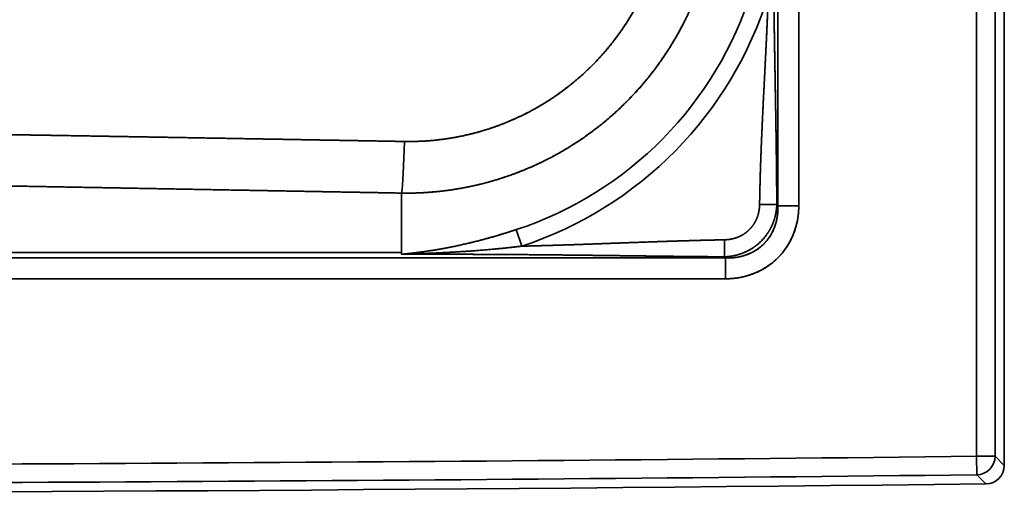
# Model space of a CAD drawing. Extents: x 261 to 1910, y 448 to 1974.
# Tile 11 of 21: x 900 to 1166, y 536 to 664. Entities that reach past the tile are written whole.
import ezdxf

# ---------------------------------------------------------------- set-up
doc = ezdxf.new("R2010")
doc.units = 0
doc.layers.get('0').update_dxf_attribs({"lineweight": 13})

# ---------------------------------------------------------------- blocks, each defined once
blk = doc.blocks.new('BLOCK17')
at = {"color": 7, "lineweight": 35}
for p, q in [((391.56, 399.94), (391.56, 72.53)), ((391.56, 399.94), (391.56, 72.53)), ((397.2, 399.94), (397.2, 72.53)), ((397.2, 72.53), (397.2, 399.94)), ((445.13, 4.87), (445.13, 399.94)), ((445.13, 399.94), (445.13, 4.87)), ((450.13, 4.87), (450.13, 399.94)), ((450.13, 4.87), (450.13, 399.94)), ((452.62, 2.41), (452.62, 399.94)), ((290.09, 59.91), (0, 59.91)), ((0, 59.91), (290.09, 59.91)), ((377.47, 58.44), (0, 58.44)), ((377.47, 58.44), (0, 58.44)), ((0, 52.8), (377.47, 52.8)), ((377.47, 52.8), (0, 52.8))]:
    blk.add_line(p, q, dxfattribs=at)
at = {"color": 7, "lineweight": 35, "ltscale": 0.400604}
blk.add_line((290.09, 75.94), (290.09, 59.91), dxfattribs=at)
blk.add_line((290.09, 75.94), (290.09, 59.91), dxfattribs=at)
at = {"color": 7, "lineweight": 35, "ltscale": 0.115957}
blk.add_line((391.27, 72.83), (386.63, 72.83), dxfattribs=at)
blk.add_line((391.27, 72.83), (386.63, 72.83), dxfattribs=at)
at = {"color": 7, "lineweight": 35, "ltscale": 0.010351}
for p, q in [((391.56, 72.53), (391.27, 72.83)), ((391.27, 72.83), (391.56, 72.53))]:
    blk.add_line(p, q, dxfattribs=at)
at = {"color": 7, "lineweight": 35, "ltscale": 0.140954}
for p, q in [((397.2, 72.53), (391.56, 72.53)), ((391.56, 72.53), (397.2, 72.53)), ((377.47, 58.44), (377.47, 52.8)), ((377.47, 58.44), (377.47, 52.8))]:
    blk.add_line(p, q, dxfattribs=at)
at = {"color": 7, "lineweight": 35, "ltscale": 0.117461}
blk.add_line((322.48, 61.61), (321.01, 66.07), dxfattribs=at)
blk.add_line((322.48, 61.61), (321.01, 66.07), dxfattribs=at)
at = {"color": 7, "lineweight": 35, "ltscale": 0.114678}
blk.add_line((377.16, 58.74), (377.16, 63.33), dxfattribs=at)
blk.add_line((377.16, 58.74), (377.16, 63.33), dxfattribs=at)
at = {"color": 7, "lineweight": 35, "ltscale": 0.011974}
for p, q in [((290.09, 59.91), (290.09, 59.43)), ((290.09, 59.43), (290.09, 59.91))]:
    blk.add_line(p, q, dxfattribs=at)
at = {"color": 7, "lineweight": 35, "ltscale": 0.010812}
blk.add_line((377.16, 58.74), (377.47, 58.44), dxfattribs=at)
blk.add_line((377.16, 58.74), (377.47, 58.44), dxfattribs=at)
at = {"color": 7, "lineweight": 35, "ltscale": 0.124957}
for p, q in [((450.13, 4.87), (445.13, 4.87)), ((445.13, 4.87), (445.19, -0.13)), ((450.13, 4.87), (445.13, 4.87)), ((445.13, 4.87), (445.19, -0.13))]:
    blk.add_line(p, q, dxfattribs=at)
at = {"color": 7, "lineweight": 35, "ltscale": 0.087581}
for p, q in [((450.13, 4.87), (452.62, 2.41)), ((452.62, 2.41), (450.13, 4.87))]:
    blk.add_line(p, q, dxfattribs=at)
at = {"color": 7, "lineweight": 35, "ltscale": 0.087587}
blk.add_line((447.68, -2.59), (445.19, -0.13), dxfattribs=at)
blk.add_line((447.68, -2.59), (445.19, -0.13), dxfattribs=at)
at = {"color": 7, "lineweight": 35}
for centre, radius, start, end in [((290.09, 159.91), 98.81, 288.2399, 342.8106), ((290.09, 159.91), 98.81, 288.24, 342.8106), ((290.09, 159.91), 103.51, 288.2399, 342.8107), ((290.09, 159.91), 103.51, 288.24, 342.8105), ((0, 39627.02), 39624.65, 269.999999, 270.643653), ((0, 39627.29), 39624.92, 270.000001, 270.64365), ((445.13, 4.88), 5, 270.6911, 359.9526), ((445.13, 4.88), 5, 270.6911, 359.9525), ((447.62, 2.41), 5, 270.6386, 0.0086), ((0, 39627.19), 39632.31, 269.352787, 270.647213), ((0, 39627.3), 39629.92, 270.000001, 270.64365), ((0, 39627.34), 39629.96, 270.000001, 270.64365)]:
    blk.add_arc(centre, radius, start, end, dxfattribs=at)
for centre, major_axis, ratio, start_param, end_param in [((290.09, 90.03), (-0.27, -15), 0.050119, 0.349525, 1.56117), ((290.09, 90.03), (-0.27, -15), 0.050119, 0.349525, 1.561169), ((374.85, 75.15), (12.93, -12.93), 0.820392, 5.556412, 7.009958), ((374.85, 75.15), (16.7, -16.7), 0.889125, 5.556411, 7.009956)]:
    blk.add_ellipse(centre, major_axis=major_axis, ratio=ratio, start_param=start_param, end_param=end_param, dxfattribs=at)
for points, knots in [([(375.27, 159.91), (375.27, 154.81), (374.88, 149.7), (374.1, 144.65), (371.93, 135.27), (368.48, 126.39), (366.59, 122.33), (361.81, 113.65), (355.91, 105.87), (352.35, 101.88), (345.23, 95.07), (337.36, 89.46), (333.58, 87.13), (327.29, 83.81), (320.76, 81.19), (318.25, 80.29), (314, 78.97), (309.7, 77.93), (307.96, 77.56), (305.33, 77.07), (302.7, 76.69), (301.81, 76.57), (300.04, 76.37), (298.27, 76.2), (297.38, 76.14), (295.38, 76.01), (293.39, 75.94), (292.29, 75.92), (291.19, 75.92), (290.09, 75.94)], [0, 0, 0, 0, 0, 0, 32.710436, 32.710436, 32.710436, 61.92705, 61.92705, 61.92705, 97.898019, 97.898019, 97.898019, 128.895572, 128.895572, 128.895572, 147.967242, 147.967242, 147.967242, 160.862941, 160.862941, 160.862941, 167.35963, 167.35963, 167.35963, 173.885457, 173.885457, 173.885457, 181.973545, 181.973545, 181.973545, 181.973545, 181.973545, 181.973545]), ([(375.27, 159.91), (375.27, 152.98), (374.55, 146.06), (373.13, 139.28), (368.78, 125.7), (361.88, 113.58), (357.7, 107.78), (346.78, 95.57), (333.69, 86.57), (325.72, 82.55), (313.76, 78.33), (301.53, 76.41), (297.71, 76.04), (293.89, 75.88), (290.09, 75.94)], [0, 0, 0, 0, 0, 0, 49.245371, 49.245371, 49.245371, 102.361243, 102.361243, 102.361243, 173.303104, 173.303104, 173.303104, 205.387156, 205.387156, 205.387156, 205.387156, 205.387156, 205.387156]), ([(290.84, 89.87), (297.27, 89.76), (303.75, 90.39), (310.18, 91.78), (322.45, 95.99), (333.69, 103.1), (338.82, 107.25), (347.2, 115.85), (353.69, 126.26), (356.14, 131.19), (359.39, 139.8), (361.21, 148.89), (361.69, 152.55), (361.94, 156.24), (361.94, 159.93)], [0, 0, 0, 0, 0, 0, 47.394878, 47.394878, 47.394878, 92.464869, 92.464869, 92.464869, 128.370805, 128.370805, 128.370805, 152.018344, 152.018344, 152.018344, 152.018344, 152.018344, 152.018344]), ([(361.94, 159.93), (361.94, 155.26), (361.55, 150.59), (360.77, 145.98), (358.59, 137.45), (355.18, 129.47), (353.3, 125.85), (349.02, 118.85), (343.87, 112.66), (341.06, 109.75), (334.35, 103.71), (326.93, 98.92), (322.64, 96.66), (315.93, 93.82), (309.04, 91.9), (306.68, 91.35), (303.5, 90.75), (300.31, 90.34), (299.5, 90.25), (297.28, 90.03), (295.06, 89.91), (293.65, 89.86), (292.25, 89.85), (290.84, 89.87)], [0, 0, 0, 0, 0, 0, 32.342648, 32.342648, 32.342648, 61.382482, 61.382482, 61.382482, 91.363738, 91.363738, 91.363738, 128.96598, 128.96598, 128.96598, 148.436107, 148.436107, 148.436107, 155.010783, 155.010783, 155.010783, 166.519309, 166.519309, 166.519309, 166.519309, 166.519309, 166.519309]), ([(391.27, 72.83), (391.27, 73.51), (391.26, 74.19), (391.26, 74.87), (391.25, 76.25), (391.24, 77.63), (391.23, 78.29), (391.2, 82.22), (391.15, 86.2), (391.11, 89.39), (391.01, 96.15), (390.89, 102.98), (390.83, 106.31), (390.71, 113.34), (390.59, 120.42), (390.54, 123.97), (390.44, 131.59), (390.37, 139.24), (390.35, 143.26), (390.34, 147.69), (390.33, 152.13), (390.33, 153.01), (390.33, 154.28), (390.33, 155.54), (390.33, 156.4), (390.33, 157.63), (390.33, 158.88), (390.33, 159.22), (390.33, 159.57), (390.33, 159.91)], [0, 0, 0, 0, 0, 0, 5.089632, 5.089632, 5.089632, 10.227694, 10.227694, 10.227694, 33.97285, 33.97285, 33.97285, 58.720881, 58.720881, 58.720881, 83.575108, 83.575108, 83.575108, 111.885502, 111.885502, 111.885502, 114.282815, 114.282815, 114.282815, 120.631033, 120.631033, 120.631033, 123.014851, 123.014851, 123.014851, 123.014851, 123.014851, 123.014851]), ([(390.33, 159.91), (390.33, 159.37), (390.33, 158.83), (390.33, 158.29), (390.33, 157.22), (390.33, 156.15), (390.33, 155.62), (390.33, 154.88), (390.33, 154.13), (390.33, 153.93), (390.33, 152.29), (390.33, 150.66), (390.34, 149.23), (390.36, 138.79), (390.45, 128.37), (390.59, 119.45), (390.84, 105.92), (391.06, 92.6), (391.13, 88.16), (391.2, 82.35), (391.25, 76.65), (391.26, 75.37), (391.26, 74.09), (391.27, 72.83)], [0, 0, 0, 0, 0, 0, 3.765804, 3.765804, 3.765804, 7.531607, 7.531607, 7.531607, 8.943696, 8.943696, 8.943696, 18.828318, 18.828318, 18.828318, 81.315673, 81.315673, 81.315673, 113.888472, 113.888472, 113.888472, 123.388953, 123.388953, 123.388953, 123.388953, 123.388953, 123.388953]), ([(386.63, 72.83), (386.65, 73.88), (386.67, 74.93), (386.69, 75.99), (386.77, 79.55), (386.88, 83.17), (386.97, 85.72), (387.21, 91.83), (387.5, 98.01), (387.68, 101.65), (388.08, 109.31), (388.46, 117.03), (388.66, 121.12), (388.83, 125.22), (388.97, 129.33)], [0, 0, 0, 0, 0, 0, 7.782258, 7.782258, 7.782258, 26.13953, 26.13953, 26.13953, 51.542857, 51.542857, 51.542857, 79.932738, 79.932738, 79.932738, 79.932738, 79.932738, 79.932738]), ([(386.63, 72.83), (386.65, 73.86), (386.67, 74.9), (386.69, 75.94), (386.74, 78.06), (386.79, 80.2), (386.82, 81.2), (386.93, 84.47), (387.05, 87.77), (387.14, 89.97), (387.38, 95.59), (387.66, 101.25), (387.83, 104.62), (388.19, 111.6), (388.54, 118.63), (388.7, 122.19), (388.84, 125.75), (388.97, 129.33)], [0, 0, 0, 0, 0, 0, 7.737809, 7.737809, 7.737809, 15.704237, 15.704237, 15.704237, 31.642601, 31.642601, 31.642601, 56.054359, 56.054359, 56.054359, 80.971238, 80.971238, 80.971238, 80.971238, 80.971238, 80.971238]), ([(31.43, 93.67), (33.68, 93.66), (35.96, 93.65), (38.26, 93.64), (45.28, 93.6), (52.54, 93.55), (57.46, 93.51), (64.63, 93.44), (71.88, 93.36), (74.09, 93.34), (83.19, 93.24), (92.36, 93.13), (99.35, 93.03), (108.96, 92.9), (118.55, 92.76), (121.21, 92.72), (131.81, 92.57), (142.39, 92.4), (150.31, 92.28), (163.54, 92.07), (176.75, 91.85), (181.82, 91.76), (197.59, 91.5), (213.31, 91.23), (223.75, 91.05), (243.53, 90.71), (263.28, 90.36), (272.22, 90.2), (281.53, 90.04), (290.84, 89.87)], [0, 0, 0, 0, 0, 0, 22.573759, 22.573759, 22.573759, 67.83794, 67.83794, 67.83794, 87.64445, 87.64445, 87.64445, 149.055287, 149.055287, 149.055287, 172.53027, 172.53027, 172.53027, 242.888522, 242.888522, 242.888522, 290.106458, 290.106458, 290.106458, 383.509116, 383.509116, 383.509116, 467.144097, 467.144097, 467.144097, 467.144097, 467.144097, 467.144097]), ([(290.84, 89.87), (285.65, 89.97), (280.47, 90.06), (275.28, 90.15), (264.79, 90.33), (254.3, 90.52), (249.48, 90.6), (233.75, 90.88), (218.02, 91.15), (207.59, 91.33), (191.92, 91.6), (176.21, 91.86), (170.96, 91.94), (157.8, 92.16), (144.63, 92.37), (136.72, 92.49), (126.14, 92.65), (115.56, 92.81), (112.91, 92.84), (106.72, 92.93), (100.52, 93.02), (96.98, 93.06), (88.24, 93.18), (79.53, 93.28), (74.16, 93.34), (63.35, 93.45), (52.7, 93.55), (47.09, 93.59), (40.66, 93.63), (34.39, 93.66), (33.4, 93.66), (32.41, 93.66), (31.43, 93.67)], [0, 0, 0, 0, 0, 0, 36.686941, 36.686941, 36.686941, 74.103172, 74.103172, 74.103172, 147.691601, 147.691601, 147.691601, 184.580847, 184.580847, 184.580847, 240.089377, 240.089377, 240.089377, 258.620659, 258.620659, 258.620659, 283.37891, 283.37891, 283.37891, 319.73608, 319.73608, 319.73608, 359.738857, 359.738857, 359.738857, 367.287488, 367.287488, 367.287488, 367.287488, 367.287488, 367.287488]), ([(290.09, 75.94), (284.9, 76.03), (279.72, 76.13), (274.53, 76.22), (264.05, 76.41), (253.55, 76.6), (248.74, 76.69), (233.01, 76.97), (217.28, 77.26), (206.86, 77.45), (191.19, 77.73), (175.48, 78.01), (170.23, 78.1), (157.08, 78.33), (143.92, 78.56), (136.01, 78.7), (125.44, 78.88), (114.87, 79.06), (112.22, 79.1), (103.68, 79.24), (95.14, 79.38), (89.26, 79.47), (77.28, 79.66), (65.41, 79.84), (59.42, 79.92), (50.02, 80.04), (40.88, 80.15), (37.57, 80.18), (34.29, 80.22), (31.06, 80.24)], [0, 0, 0, 0, 0, 0, 36.685264, 36.685264, 36.685264, 74.113612, 74.113612, 74.113612, 147.694916, 147.694916, 147.694916, 184.578156, 184.578156, 184.578156, 240.070175, 240.070175, 240.070175, 258.594089, 258.594089, 258.594089, 299.798431, 299.798431, 299.798431, 342.572536, 342.572536, 342.572536, 367.512294, 367.512294, 367.512294, 367.512294, 367.512294, 367.512294]), ([(290.09, 75.94), (284.9, 76.03), (279.72, 76.13), (274.53, 76.22), (264.05, 76.41), (253.56, 76.6), (248.74, 76.69), (233.01, 76.97), (217.28, 77.26), (206.86, 77.45), (191.16, 77.73), (175.43, 78.01), (170.29, 78.1), (157.11, 78.33), (143.92, 78.56), (136.01, 78.7), (125.44, 78.88), (114.87, 79.06), (112.22, 79.1), (103.68, 79.24), (95.15, 79.38), (89.26, 79.47), (74.93, 79.7), (60.74, 79.9), (52.33, 80.02), (43.12, 80.13), (34.25, 80.21), (33.19, 80.23), (32.12, 80.23), (31.06, 80.24)], [0, 0, 0, 0, 0, 0, 36.669529, 36.669529, 36.669529, 74.071941, 74.071941, 74.071941, 147.623629, 147.623629, 147.623629, 184.686889, 184.686889, 184.686889, 240.157248, 240.157248, 240.157248, 258.673661, 258.673661, 258.673661, 299.861837, 299.861837, 299.861837, 359.160499, 359.160499, 359.160499, 367.333476, 367.333476, 367.333476, 367.333476, 367.333476, 367.333476]), ([(377.16, 63.33), (377.91, 63.35), (378.67, 63.43), (379.44, 63.58), (381.03, 64.06), (382.51, 64.88), (383.24, 65.41), (384.55, 66.66), (385.52, 68.18), (385.91, 69), (386.34, 70.27), (386.55, 71.56), (386.6, 71.98), (386.62, 72.41), (386.63, 72.83)], [0, 0, 0, 0, 0, 0, 5.564147, 5.564147, 5.564147, 11.737594, 11.737594, 11.737594, 18.02975, 18.02975, 18.02975, 21.149825, 21.149825, 21.149825, 21.149825, 21.149825, 21.149825]), ([(377.16, 58.74), (378.37, 58.78), (379.6, 58.93), (380.83, 59.23), (382.97, 59.99), (384.94, 61.17), (385.76, 61.75), (387.55, 63.31), (388.99, 65.21), (389.69, 66.4), (390.56, 68.4), (391.05, 70.48), (391.17, 71.27), (391.25, 72.05), (391.27, 72.83)], [0, 0, 0, 0, 0, 0, 8.411876, 8.411876, 8.411876, 14.852549, 14.852549, 14.852549, 23.68431, 23.68431, 23.68431, 29.080075, 29.080075, 29.080075, 29.080075, 29.080075, 29.080075]), ([(377.16, 63.33), (378.19, 63.35), (379.24, 63.49), (380.3, 63.77), (382.14, 64.57), (383.72, 65.83), (384.34, 66.48), (385.43, 67.93), (386.13, 69.58), (386.38, 70.43), (386.55, 71.43), (386.62, 72.41), (386.62, 72.55), (386.63, 72.69), (386.63, 72.83)], [0, 0, 0, 0, 0, 0, 8.778348, 8.778348, 8.778348, 15.818956, 15.818956, 15.818956, 22.985889, 22.985889, 22.985889, 24.160255, 24.160255, 24.160255, 24.160255, 24.160255, 24.160255]), ([(391.27, 72.83), (391.24, 71.84), (391.13, 70.84), (390.93, 69.84), (390.37, 67.91), (389.47, 66.08), (388.95, 65.22), (387.62, 63.4), (385.95, 61.88), (384.95, 61.14), (383.22, 60.14), (381.38, 59.45), (380.67, 59.24), (379.54, 58.97), (378.4, 58.82), (377.99, 58.78), (377.57, 58.75), (377.16, 58.74)], [0, 0, 0, 0, 0, 0, 8.931481, 8.931481, 8.931481, 17.48103, 17.48103, 17.48103, 28.027776, 28.027776, 28.027776, 34.468247, 34.468247, 34.468247, 38.204711, 38.204711, 38.204711, 38.204711, 38.204711, 38.204711]), ([(397.2, 72.53), (397.2, 70.56), (396.98, 68.58), (396.52, 66.62), (395.23, 63.14), (393.15, 60.07), (392.03, 58.77), (389.33, 56.27), (386.11, 54.49), (384.27, 53.77), (381.79, 53.12), (379.26, 52.86), (378.66, 52.82), (378.07, 52.8), (377.47, 52.8)], [0, 0, 0, 0, 0, 0, 14.075613, 14.075613, 14.075613, 26.068637, 26.068637, 26.068637, 39.873917, 39.873917, 39.873917, 44.128131, 44.128131, 44.128131, 44.128131, 44.128131, 44.128131]), ([(377.47, 58.44), (378.99, 58.38), (380.51, 58.49), (382.02, 58.8), (384.35, 59.62), (386.4, 60.96), (387.13, 61.54), (388.56, 62.92), (389.69, 64.55), (390.19, 65.47), (391, 67.39), (391.44, 69.43), (391.56, 70.46), (391.6, 71.5), (391.56, 72.53)], [0, 0, 0, 0, 0, 0, 13.173055, 13.173055, 13.173055, 21.273811, 21.273811, 21.273811, 30.364388, 30.364388, 30.364388, 39.32651, 39.32651, 39.32651, 39.32651, 39.32651, 39.32651]), ([(290.09, 59.43), (291.96, 59.6), (293.83, 59.81), (295.7, 60.05), (301.95, 60.98), (308.15, 62.3), (312.48, 63.41), (316.76, 64.67), (321.01, 66.07)], [0, 0, 0, 0, 0, 0, 13.457807, 13.457807, 13.457807, 45.096927, 45.096927, 45.096927, 45.096927, 45.096927, 45.096927]), ([(321.01, 66.07), (318.58, 65.27), (316.13, 64.51), (313.67, 63.8), (308.75, 62.5), (303.78, 61.41), (301.3, 60.93), (298.49, 60.46), (295.68, 60.07), (295.37, 60.03), (294.75, 59.94), (294.12, 59.86), (293.81, 59.83), (293.19, 59.75), (292.57, 59.68), (292.26, 59.65), (291.64, 59.58), (291.02, 59.52), (290.71, 59.49), (290.4, 59.46), (290.09, 59.43)], [0, 0, 0, 0, 0, 0, 18.140161, 18.140161, 18.140161, 36.194612, 36.194612, 36.194612, 38.444456, 38.444456, 38.444456, 40.694301, 40.694301, 40.694301, 42.920134, 42.920134, 42.920134, 45.151651, 45.151651, 45.151651, 45.151651, 45.151651, 45.151651]), ([(322.48, 61.61), (319.92, 61.3), (317.34, 61.02), (314.77, 60.77), (309.6, 60.34), (304.42, 60.01), (301.82, 59.87), (298.9, 59.73), (295.97, 59.62), (295.64, 59.6), (294.99, 59.58), (294.34, 59.56), (294.01, 59.55), (293.36, 59.53), (292.71, 59.5), (292.37, 59.49), (291.72, 59.48), (291.07, 59.46), (290.75, 59.45), (290.42, 59.44), (290.09, 59.43), (290.09, 59.43), (290.09, 59.43), (290.09, 59.43)], [0, 0, 0, 0, 0, 0, 18.248086, 18.248086, 18.248086, 36.543282, 36.543282, 36.543282, 38.833829, 38.833829, 38.833829, 41.110708, 41.110708, 41.110708, 43.379316, 43.379316, 43.379316, 45.670475, 45.670475, 45.670475, 45.682499, 45.682499, 45.682499, 45.682499, 45.682499, 45.682499]), ([(322.48, 61.61), (317.36, 60.98), (312.21, 60.5), (306.98, 60.13), (300.5, 59.78), (294.01, 59.54), (292.7, 59.5), (291.39, 59.46), (290.09, 59.43)], [0, 0, 0, 0, 0, 0, 36.1104, 36.1104, 36.1104, 45.201727, 45.201727, 45.201727, 45.201727, 45.201727, 45.201727]), ([(322.48, 61.61), (325.92, 61.69), (329.35, 61.78), (332.74, 61.89), (339.51, 62.11), (346.23, 62.36), (349.65, 62.49), (355.12, 62.69), (360.55, 62.88), (362.72, 62.95), (365.93, 63.05), (369.12, 63.14), (370.11, 63.17), (372.17, 63.22), (374.21, 63.27), (375.2, 63.29), (376.18, 63.31), (377.16, 63.33)], [0, 0, 0, 0, 0, 0, 24.005325, 24.005325, 24.005325, 47.536943, 47.536943, 47.536943, 63.046798, 63.046798, 63.046798, 70.821583, 70.821583, 70.821583, 78.170675, 78.170675, 78.170675, 78.170675, 78.170675, 78.170675]), ([(322.48, 61.61), (331.41, 61.82), (340.3, 62.12), (349, 62.47), (359.15, 62.85), (369.07, 63.14), (370.49, 63.18), (372.66, 63.23), (374.81, 63.28), (375.59, 63.3), (376.38, 63.32), (377.16, 63.33)], [0, 0, 0, 0, 0, 0, 61.688574, 61.688574, 61.688574, 71.685923, 71.685923, 71.685923, 77.484006, 77.484006, 77.484006, 77.484006, 77.484006, 77.484006]), ([(290.09, 59.43), (297.36, 59.43), (304.62, 59.43), (311.82, 59.41), (322.59, 59.34), (333.31, 59.23), (336.9, 59.19), (343.92, 59.1), (350.89, 59.02), (354.23, 58.97), (359.37, 58.91), (364.45, 58.85), (366.1, 58.84), (368.53, 58.81), (370.93, 58.79), (371.8, 58.78), (373.34, 58.77), (374.86, 58.76), (375.63, 58.75), (376.4, 58.75), (377.16, 58.74)], [0, 0, 0, 0, 0, 0, 50.284026, 50.284026, 50.284026, 75.043131, 75.043131, 75.043131, 99.756351, 99.756351, 99.756351, 111.857601, 111.857601, 111.857601, 117.433364, 117.433364, 117.433364, 123.173922, 123.173922, 123.173922, 123.173922, 123.173922, 123.173922]), ([(377.16, 58.74), (376.12, 58.75), (375.07, 58.76), (374.03, 58.76), (369.73, 58.8), (365.37, 58.84), (362.14, 58.88), (353.74, 58.98), (345.22, 59.09), (339.8, 59.16), (326.83, 59.31), (313.75, 59.4), (305.88, 59.43), (297.99, 59.43), (290.09, 59.43)], [0, 0, 0, 0, 0, 0, 7.806615, 7.806615, 7.806615, 31.818031, 31.818031, 31.818031, 68.294551, 68.294551, 68.294551, 122.956697, 122.956697, 122.956697, 122.956697, 122.956697, 122.956697])]:
    blk.add_open_spline(points, degree=5, knots=knots, dxfattribs=at)

msp = doc.modelspace()

# ---------------------------------------------------------------- block references
at = {"lineweight": 0}
msp.add_blockref('BLOCK17', (713.3, 541.43), dxfattribs=at)

doc.saveas('drawing.dxf')
